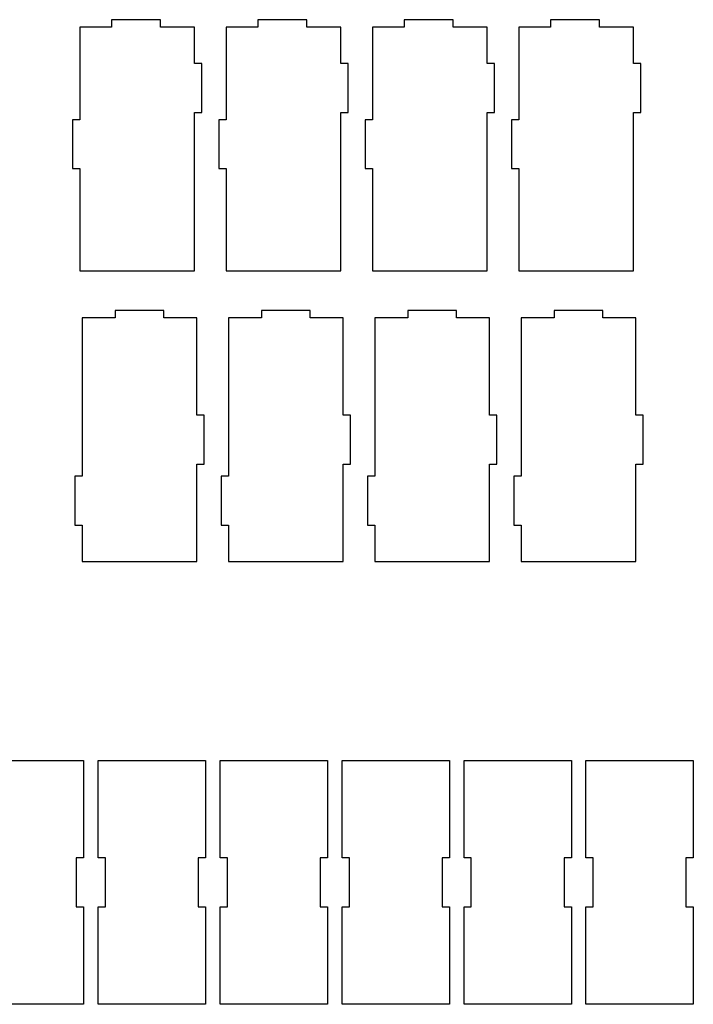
# Model space of a CAD drawing. Header units: millimetres. Extents: x -1146 to 1019, y -763 to 979.
# Tile 47 of 143: x -352 to -76, y 153 to 557. Entities that reach past the tile are written whole.
import ezdxf

# ---------------------------------------------------------------- set-up
doc = ezdxf.new("R2010")
doc.units = ezdxf.units.MM
doc.header["$MEASUREMENT"] = 0
doc.layers.add('Layer 1', color=7, linetype='Continuous')

msp = doc.modelspace()

# ---------------------------------------------------------------- linework, layer by layer
at = {"layer": 'Layer 1', "lineweight": 25}
for points, knots in [([(-280.5758, 553.8146), (-280.5758, 553.8146), (-280.5758, 538.8146), (-280.5758, 538.8146), (-280.5758, 538.8146), (-280.5758, 538.8146), (-277.5758, 538.8146), (-277.5758, 538.8146), (-277.5758, 538.8146), (-277.5758, 538.8146), (-277.5758, 518.8144), (-277.5758, 518.8144), (-277.5758, 518.8144), (-277.5758, 518.8144), (-280.5758, 518.8144), (-280.5758, 518.8144), (-280.5758, 518.8144), (-280.5758, 518.8144), (-280.5758, 453.8145), (-280.5758, 453.8145), (-280.5758, 453.8145), (-280.5758, 453.8145), (-327.5759, 453.8145), (-327.5759, 453.8145), (-327.5759, 453.8145), (-327.5759, 453.8145), (-327.5759, 495.8144), (-327.5759, 495.8144), (-327.5759, 495.8144), (-327.5759, 495.8144), (-330.5759, 495.8144), (-330.5759, 495.8144), (-330.5759, 495.8144), (-330.5759, 495.8144), (-330.5759, 515.8144), (-330.5759, 515.8144), (-330.5759, 515.8144), (-330.5759, 515.8144), (-327.5759, 515.8144), (-327.5759, 515.8144), (-327.5759, 515.8144), (-327.5759, 515.8144), (-327.5759, 553.8146), (-327.5759, 553.8146), (-327.5759, 553.8146), (-327.5759, 553.8146), (-314.576, 553.8146), (-314.576, 553.8146), (-314.576, 553.8146), (-314.576, 553.8146), (-314.576, 556.8146), (-314.576, 556.8146), (-314.576, 556.8146), (-314.576, 556.8146), (-294.576, 556.8146), (-294.576, 556.8146), (-294.576, 556.8146), (-294.576, 556.8146), (-294.576, 553.8146), (-294.576, 553.8146), (-294.576, 553.8146), (-294.576, 553.8146), (-280.5758, 553.8146), (-280.5758, 553.8146)], [0, 0, 0, 0, 0.05882353, 0.05882353, 0.05882353, 0.05882353, 0.11764706, 0.11764706, 0.11764706, 0.11764706, 0.17647059, 0.17647059, 0.17647059, 0.17647059, 0.23529412, 0.23529412, 0.23529412, 0.23529412, 0.29411765, 0.29411765, 0.29411765, 0.29411765, 0.35294118, 0.35294118, 0.35294118, 0.35294118, 0.41176471, 0.41176471, 0.41176471, 0.41176471, 0.47058824, 0.47058824, 0.47058824, 0.47058824, 0.52941176, 0.52941176, 0.52941176, 0.52941176, 0.58823529, 0.58823529, 0.58823529, 0.58823529, 0.64705882, 0.64705882, 0.64705882, 0.64705882, 0.70588235, 0.70588235, 0.70588235, 0.70588235, 0.76470588, 0.76470588, 0.76470588, 0.76470588, 0.82352941, 0.82352941, 0.82352941, 0.82352941, 0.88235294, 0.88235294, 0.88235294, 0.88235294, 1, 1, 1, 1]), ([(-220.5759, 553.8146), (-220.5759, 553.8146), (-220.5759, 538.8146), (-220.5759, 538.8146), (-220.5759, 538.8146), (-220.5759, 538.8146), (-217.5759, 538.8146), (-217.5759, 538.8146), (-217.5759, 538.8146), (-217.5759, 538.8146), (-217.5759, 518.8144), (-217.5759, 518.8144), (-217.5759, 518.8144), (-217.5759, 518.8144), (-220.5759, 518.8144), (-220.5759, 518.8144), (-220.5759, 518.8144), (-220.5759, 518.8144), (-220.5759, 453.8145), (-220.5759, 453.8145), (-220.5759, 453.8145), (-220.5759, 453.8145), (-267.5758, 453.8145), (-267.5758, 453.8145), (-267.5758, 453.8145), (-267.5758, 453.8145), (-267.5758, 495.8144), (-267.5758, 495.8144), (-267.5758, 495.8144), (-267.5758, 495.8144), (-270.5758, 495.8144), (-270.5758, 495.8144), (-270.5758, 495.8144), (-270.5758, 495.8144), (-270.5758, 515.8144), (-270.5758, 515.8144), (-270.5758, 515.8144), (-270.5758, 515.8144), (-267.5758, 515.8144), (-267.5758, 515.8144), (-267.5758, 515.8144), (-267.5758, 515.8144), (-267.5758, 553.8146), (-267.5758, 553.8146), (-267.5758, 553.8146), (-267.5758, 553.8146), (-254.5758, 553.8146), (-254.5758, 553.8146), (-254.5758, 553.8146), (-254.5758, 553.8146), (-254.5758, 556.8146), (-254.5758, 556.8146), (-254.5758, 556.8146), (-254.5758, 556.8146), (-234.5759, 556.8146), (-234.5759, 556.8146), (-234.5759, 556.8146), (-234.5759, 556.8146), (-234.5759, 553.8146), (-234.5759, 553.8146), (-234.5759, 553.8146), (-234.5759, 553.8146), (-220.5759, 553.8146), (-220.5759, 553.8146)], [0, 0, 0, 0, 0.05882353, 0.05882353, 0.05882353, 0.05882353, 0.11764706, 0.11764706, 0.11764706, 0.11764706, 0.17647059, 0.17647059, 0.17647059, 0.17647059, 0.23529412, 0.23529412, 0.23529412, 0.23529412, 0.29411765, 0.29411765, 0.29411765, 0.29411765, 0.35294118, 0.35294118, 0.35294118, 0.35294118, 0.41176471, 0.41176471, 0.41176471, 0.41176471, 0.47058824, 0.47058824, 0.47058824, 0.47058824, 0.52941176, 0.52941176, 0.52941176, 0.52941176, 0.58823529, 0.58823529, 0.58823529, 0.58823529, 0.64705882, 0.64705882, 0.64705882, 0.64705882, 0.70588235, 0.70588235, 0.70588235, 0.70588235, 0.76470588, 0.76470588, 0.76470588, 0.76470588, 0.82352941, 0.82352941, 0.82352941, 0.82352941, 0.88235294, 0.88235294, 0.88235294, 0.88235294, 1, 1, 1, 1]), ([(-160.5758, 553.8146), (-160.5758, 553.8146), (-160.5758, 538.8146), (-160.5758, 538.8146), (-160.5758, 538.8146), (-160.5758, 538.8146), (-157.5758, 538.8146), (-157.5758, 538.8146), (-157.5758, 538.8146), (-157.5758, 538.8146), (-157.5758, 518.8144), (-157.5758, 518.8144), (-157.5758, 518.8144), (-157.5758, 518.8144), (-160.5758, 518.8144), (-160.5758, 518.8144), (-160.5758, 518.8144), (-160.5758, 518.8144), (-160.5758, 453.8145), (-160.5758, 453.8145), (-160.5758, 453.8145), (-160.5758, 453.8145), (-207.5759, 453.8145), (-207.5759, 453.8145), (-207.5759, 453.8145), (-207.5759, 453.8145), (-207.5759, 495.8144), (-207.5759, 495.8144), (-207.5759, 495.8144), (-207.5759, 495.8144), (-210.5759, 495.8144), (-210.5759, 495.8144), (-210.5759, 495.8144), (-210.5759, 495.8144), (-210.5759, 515.8144), (-210.5759, 515.8144), (-210.5759, 515.8144), (-210.5759, 515.8144), (-207.5759, 515.8144), (-207.5759, 515.8144), (-207.5759, 515.8144), (-207.5759, 515.8144), (-207.5759, 553.8146), (-207.5759, 553.8146), (-207.5759, 553.8146), (-207.5759, 553.8146), (-194.5759, 553.8146), (-194.5759, 553.8146), (-194.5759, 553.8146), (-194.5759, 553.8146), (-194.5759, 556.8146), (-194.5759, 556.8146), (-194.5759, 556.8146), (-194.5759, 556.8146), (-174.576, 556.8146), (-174.576, 556.8146), (-174.576, 556.8146), (-174.576, 556.8146), (-174.576, 553.8146), (-174.576, 553.8146), (-174.576, 553.8146), (-174.576, 553.8146), (-160.5758, 553.8146), (-160.5758, 553.8146)], [0, 0, 0, 0, 0.05882353, 0.05882353, 0.05882353, 0.05882353, 0.11764706, 0.11764706, 0.11764706, 0.11764706, 0.17647059, 0.17647059, 0.17647059, 0.17647059, 0.23529412, 0.23529412, 0.23529412, 0.23529412, 0.29411765, 0.29411765, 0.29411765, 0.29411765, 0.35294118, 0.35294118, 0.35294118, 0.35294118, 0.41176471, 0.41176471, 0.41176471, 0.41176471, 0.47058824, 0.47058824, 0.47058824, 0.47058824, 0.52941176, 0.52941176, 0.52941176, 0.52941176, 0.58823529, 0.58823529, 0.58823529, 0.58823529, 0.64705882, 0.64705882, 0.64705882, 0.64705882, 0.70588235, 0.70588235, 0.70588235, 0.70588235, 0.76470588, 0.76470588, 0.76470588, 0.76470588, 0.82352941, 0.82352941, 0.82352941, 0.82352941, 0.88235294, 0.88235294, 0.88235294, 0.88235294, 1, 1, 1, 1]), ([(-100.5759, 553.8146), (-100.5759, 553.8146), (-100.5759, 538.8146), (-100.5759, 538.8146), (-100.5759, 538.8146), (-100.5759, 538.8146), (-97.5759, 538.8146), (-97.5759, 538.8146), (-97.5759, 538.8146), (-97.5759, 538.8146), (-97.5759, 518.8144), (-97.5759, 518.8144), (-97.5759, 518.8144), (-97.5759, 518.8144), (-100.5759, 518.8144), (-100.5759, 518.8144), (-100.5759, 518.8144), (-100.5759, 518.8144), (-100.5759, 453.8145), (-100.5759, 453.8145), (-100.5759, 453.8145), (-100.5759, 453.8145), (-147.5758, 453.8145), (-147.5758, 453.8145), (-147.5758, 453.8145), (-147.5758, 453.8145), (-147.5758, 495.8144), (-147.5758, 495.8144), (-147.5758, 495.8144), (-147.5758, 495.8144), (-150.5758, 495.8144), (-150.5758, 495.8144), (-150.5758, 495.8144), (-150.5758, 495.8144), (-150.5758, 515.8144), (-150.5758, 515.8144), (-150.5758, 515.8144), (-150.5758, 515.8144), (-147.5758, 515.8144), (-147.5758, 515.8144), (-147.5758, 515.8144), (-147.5758, 515.8144), (-147.5758, 553.8146), (-147.5758, 553.8146), (-147.5758, 553.8146), (-147.5758, 553.8146), (-134.5758, 553.8146), (-134.5758, 553.8146), (-134.5758, 553.8146), (-134.5758, 553.8146), (-134.5758, 556.8146), (-134.5758, 556.8146), (-134.5758, 556.8146), (-134.5758, 556.8146), (-114.5759, 556.8146), (-114.5759, 556.8146), (-114.5759, 556.8146), (-114.5759, 556.8146), (-114.5759, 553.8146), (-114.5759, 553.8146), (-114.5759, 553.8146), (-114.5759, 553.8146), (-100.5759, 553.8146), (-100.5759, 553.8146)], [0, 0, 0, 0, 0.05882353, 0.05882353, 0.05882353, 0.05882353, 0.11764706, 0.11764706, 0.11764706, 0.11764706, 0.17647059, 0.17647059, 0.17647059, 0.17647059, 0.23529412, 0.23529412, 0.23529412, 0.23529412, 0.29411765, 0.29411765, 0.29411765, 0.29411765, 0.35294118, 0.35294118, 0.35294118, 0.35294118, 0.41176471, 0.41176471, 0.41176471, 0.41176471, 0.47058824, 0.47058824, 0.47058824, 0.47058824, 0.52941176, 0.52941176, 0.52941176, 0.52941176, 0.58823529, 0.58823529, 0.58823529, 0.58823529, 0.64705882, 0.64705882, 0.64705882, 0.64705882, 0.70588235, 0.70588235, 0.70588235, 0.70588235, 0.76470588, 0.76470588, 0.76470588, 0.76470588, 0.82352941, 0.82352941, 0.82352941, 0.82352941, 0.88235294, 0.88235294, 0.88235294, 0.88235294, 1, 1, 1, 1]), ([(-326.6537, 434.6256), (-326.6537, 434.6256), (-313.1536, 434.6256), (-313.1536, 434.6256), (-313.1536, 434.6256), (-313.1536, 434.6256), (-313.1536, 437.6256), (-313.1536, 437.6256), (-313.1536, 437.6256), (-313.1536, 437.6256), (-293.1536, 437.6256), (-293.1536, 437.6256), (-293.1536, 437.6256), (-293.1536, 437.6256), (-293.1536, 434.6256), (-293.1536, 434.6256), (-293.1536, 434.6256), (-293.1536, 434.6256), (-279.6537, 434.6256), (-279.6537, 434.6256), (-279.6537, 434.6256), (-279.6537, 434.6256), (-279.6537, 394.6257), (-279.6537, 394.6257), (-279.6537, 394.6257), (-279.6537, 394.6257), (-276.6538, 394.6257), (-276.6538, 394.6257), (-276.6538, 394.6257), (-276.6538, 394.6257), (-276.6538, 374.6257), (-276.6538, 374.6257), (-276.6538, 374.6257), (-276.6538, 374.6257), (-279.6537, 374.6257), (-279.6537, 374.6257), (-279.6537, 374.6257), (-279.6537, 374.6257), (-279.6537, 334.6255), (-279.6537, 334.6255), (-279.6537, 334.6255), (-279.6537, 334.6255), (-326.6537, 334.6255), (-326.6537, 334.6255), (-326.6537, 334.6255), (-326.6537, 334.6255), (-326.6537, 349.6255), (-326.6537, 349.6255), (-326.6537, 349.6255), (-326.6537, 349.6255), (-329.6536, 349.6255), (-329.6536, 349.6255), (-329.6536, 349.6255), (-329.6536, 349.6255), (-329.6536, 369.6257), (-329.6536, 369.6257), (-329.6536, 369.6257), (-329.6536, 369.6257), (-326.6537, 369.6257), (-326.6537, 369.6257), (-326.6537, 369.6257), (-326.6537, 369.6257), (-326.6537, 434.6256), (-326.6537, 434.6256)], [0, 0, 0, 0, 0.05882353, 0.05882353, 0.05882353, 0.05882353, 0.11764706, 0.11764706, 0.11764706, 0.11764706, 0.17647059, 0.17647059, 0.17647059, 0.17647059, 0.23529412, 0.23529412, 0.23529412, 0.23529412, 0.29411765, 0.29411765, 0.29411765, 0.29411765, 0.35294118, 0.35294118, 0.35294118, 0.35294118, 0.41176471, 0.41176471, 0.41176471, 0.41176471, 0.47058824, 0.47058824, 0.47058824, 0.47058824, 0.52941176, 0.52941176, 0.52941176, 0.52941176, 0.58823529, 0.58823529, 0.58823529, 0.58823529, 0.64705882, 0.64705882, 0.64705882, 0.64705882, 0.70588235, 0.70588235, 0.70588235, 0.70588235, 0.76470588, 0.76470588, 0.76470588, 0.76470588, 0.82352941, 0.82352941, 0.82352941, 0.82352941, 0.88235294, 0.88235294, 0.88235294, 0.88235294, 1, 1, 1, 1]), ([(-266.6538, 434.6256), (-266.6538, 434.6256), (-253.1537, 434.6256), (-253.1537, 434.6256), (-253.1537, 434.6256), (-253.1537, 434.6256), (-253.1537, 437.6256), (-253.1537, 437.6256), (-253.1537, 437.6256), (-253.1537, 437.6256), (-233.1537, 437.6256), (-233.1537, 437.6256), (-233.1537, 437.6256), (-233.1537, 437.6256), (-233.1537, 434.6256), (-233.1537, 434.6256), (-233.1537, 434.6256), (-233.1537, 434.6256), (-219.6536, 434.6256), (-219.6536, 434.6256), (-219.6536, 434.6256), (-219.6536, 434.6256), (-219.6536, 394.6257), (-219.6536, 394.6257), (-219.6536, 394.6257), (-219.6536, 394.6257), (-216.6536, 394.6257), (-216.6536, 394.6257), (-216.6536, 394.6257), (-216.6536, 394.6257), (-216.6536, 374.6257), (-216.6536, 374.6257), (-216.6536, 374.6257), (-216.6536, 374.6257), (-219.6536, 374.6257), (-219.6536, 374.6257), (-219.6536, 374.6257), (-219.6536, 374.6257), (-219.6536, 334.6255), (-219.6536, 334.6255), (-219.6536, 334.6255), (-219.6536, 334.6255), (-266.6538, 334.6255), (-266.6538, 334.6255), (-266.6538, 334.6255), (-266.6538, 334.6255), (-266.6538, 349.6255), (-266.6538, 349.6255), (-266.6538, 349.6255), (-266.6538, 349.6255), (-269.6538, 349.6255), (-269.6538, 349.6255), (-269.6538, 349.6255), (-269.6538, 349.6255), (-269.6538, 369.6257), (-269.6538, 369.6257), (-269.6538, 369.6257), (-269.6538, 369.6257), (-266.6538, 369.6257), (-266.6538, 369.6257), (-266.6538, 369.6257), (-266.6538, 369.6257), (-266.6538, 434.6256), (-266.6538, 434.6256)], [0, 0, 0, 0, 0.05882353, 0.05882353, 0.05882353, 0.05882353, 0.11764706, 0.11764706, 0.11764706, 0.11764706, 0.17647059, 0.17647059, 0.17647059, 0.17647059, 0.23529412, 0.23529412, 0.23529412, 0.23529412, 0.29411765, 0.29411765, 0.29411765, 0.29411765, 0.35294118, 0.35294118, 0.35294118, 0.35294118, 0.41176471, 0.41176471, 0.41176471, 0.41176471, 0.47058824, 0.47058824, 0.47058824, 0.47058824, 0.52941176, 0.52941176, 0.52941176, 0.52941176, 0.58823529, 0.58823529, 0.58823529, 0.58823529, 0.64705882, 0.64705882, 0.64705882, 0.64705882, 0.70588235, 0.70588235, 0.70588235, 0.70588235, 0.76470588, 0.76470588, 0.76470588, 0.76470588, 0.82352941, 0.82352941, 0.82352941, 0.82352941, 0.88235294, 0.88235294, 0.88235294, 0.88235294, 1, 1, 1, 1]), ([(-206.6536, 434.6256), (-206.6536, 434.6256), (-193.1538, 434.6256), (-193.1538, 434.6256), (-193.1538, 434.6256), (-193.1538, 434.6256), (-193.1538, 437.6256), (-193.1538, 437.6256), (-193.1538, 437.6256), (-193.1538, 437.6256), (-173.1536, 437.6256), (-173.1536, 437.6256), (-173.1536, 437.6256), (-173.1536, 437.6256), (-173.1536, 434.6256), (-173.1536, 434.6256), (-173.1536, 434.6256), (-173.1536, 434.6256), (-159.6537, 434.6256), (-159.6537, 434.6256), (-159.6537, 434.6256), (-159.6537, 434.6256), (-159.6537, 394.6257), (-159.6537, 394.6257), (-159.6537, 394.6257), (-159.6537, 394.6257), (-156.6537, 394.6257), (-156.6537, 394.6257), (-156.6537, 394.6257), (-156.6537, 394.6257), (-156.6537, 374.6257), (-156.6537, 374.6257), (-156.6537, 374.6257), (-156.6537, 374.6257), (-159.6537, 374.6257), (-159.6537, 374.6257), (-159.6537, 374.6257), (-159.6537, 374.6257), (-159.6537, 334.6255), (-159.6537, 334.6255), (-159.6537, 334.6255), (-159.6537, 334.6255), (-206.6536, 334.6255), (-206.6536, 334.6255), (-206.6536, 334.6255), (-206.6536, 334.6255), (-206.6536, 349.6255), (-206.6536, 349.6255), (-206.6536, 349.6255), (-206.6536, 349.6255), (-209.6536, 349.6255), (-209.6536, 349.6255), (-209.6536, 349.6255), (-209.6536, 349.6255), (-209.6536, 369.6257), (-209.6536, 369.6257), (-209.6536, 369.6257), (-209.6536, 369.6257), (-206.6536, 369.6257), (-206.6536, 369.6257), (-206.6536, 369.6257), (-206.6536, 369.6257), (-206.6536, 434.6256), (-206.6536, 434.6256)], [0, 0, 0, 0, 0.05882353, 0.05882353, 0.05882353, 0.05882353, 0.11764706, 0.11764706, 0.11764706, 0.11764706, 0.17647059, 0.17647059, 0.17647059, 0.17647059, 0.23529412, 0.23529412, 0.23529412, 0.23529412, 0.29411765, 0.29411765, 0.29411765, 0.29411765, 0.35294118, 0.35294118, 0.35294118, 0.35294118, 0.41176471, 0.41176471, 0.41176471, 0.41176471, 0.47058824, 0.47058824, 0.47058824, 0.47058824, 0.52941176, 0.52941176, 0.52941176, 0.52941176, 0.58823529, 0.58823529, 0.58823529, 0.58823529, 0.64705882, 0.64705882, 0.64705882, 0.64705882, 0.70588235, 0.70588235, 0.70588235, 0.70588235, 0.76470588, 0.76470588, 0.76470588, 0.76470588, 0.82352941, 0.82352941, 0.82352941, 0.82352941, 0.88235294, 0.88235294, 0.88235294, 0.88235294, 1, 1, 1, 1]), ([(-146.6538, 434.6256), (-146.6538, 434.6256), (-133.1537, 434.6256), (-133.1537, 434.6256), (-133.1537, 434.6256), (-133.1537, 434.6256), (-133.1537, 437.6256), (-133.1537, 437.6256), (-133.1537, 437.6256), (-133.1537, 437.6256), (-113.1537, 437.6256), (-113.1537, 437.6256), (-113.1537, 437.6256), (-113.1537, 437.6256), (-113.1537, 434.6256), (-113.1537, 434.6256), (-113.1537, 434.6256), (-113.1537, 434.6256), (-99.6536, 434.6256), (-99.6536, 434.6256), (-99.6536, 434.6256), (-99.6536, 434.6256), (-99.6536, 394.6257), (-99.6536, 394.6257), (-99.6536, 394.6257), (-99.6536, 394.6257), (-96.6536, 394.6257), (-96.6536, 394.6257), (-96.6536, 394.6257), (-96.6536, 394.6257), (-96.6536, 374.6257), (-96.6536, 374.6257), (-96.6536, 374.6257), (-96.6536, 374.6257), (-99.6536, 374.6257), (-99.6536, 374.6257), (-99.6536, 374.6257), (-99.6536, 374.6257), (-99.6536, 334.6255), (-99.6536, 334.6255), (-99.6536, 334.6255), (-99.6536, 334.6255), (-146.6538, 334.6255), (-146.6538, 334.6255), (-146.6538, 334.6255), (-146.6538, 334.6255), (-146.6538, 349.6255), (-146.6538, 349.6255), (-146.6538, 349.6255), (-146.6538, 349.6255), (-149.6538, 349.6255), (-149.6538, 349.6255), (-149.6538, 349.6255), (-149.6538, 349.6255), (-149.6538, 369.6257), (-149.6538, 369.6257), (-149.6538, 369.6257), (-149.6538, 369.6257), (-146.6538, 369.6257), (-146.6538, 369.6257), (-146.6538, 369.6257), (-146.6538, 369.6257), (-146.6538, 434.6256), (-146.6538, 434.6256)], [0, 0, 0, 0, 0.05882353, 0.05882353, 0.05882353, 0.05882353, 0.11764706, 0.11764706, 0.11764706, 0.11764706, 0.17647059, 0.17647059, 0.17647059, 0.17647059, 0.23529412, 0.23529412, 0.23529412, 0.23529412, 0.29411765, 0.29411765, 0.29411765, 0.29411765, 0.35294118, 0.35294118, 0.35294118, 0.35294118, 0.41176471, 0.41176471, 0.41176471, 0.41176471, 0.47058824, 0.47058824, 0.47058824, 0.47058824, 0.52941176, 0.52941176, 0.52941176, 0.52941176, 0.58823529, 0.58823529, 0.58823529, 0.58823529, 0.64705882, 0.64705882, 0.64705882, 0.64705882, 0.70588235, 0.70588235, 0.70588235, 0.70588235, 0.76470588, 0.76470588, 0.76470588, 0.76470588, 0.82352941, 0.82352941, 0.82352941, 0.82352941, 0.88235294, 0.88235294, 0.88235294, 0.88235294, 1, 1, 1, 1]), ([(-326.0941, 213.1546), (-326.0941, 213.1546), (-326.0941, 253.1545), (-326.0941, 253.1545), (-326.0941, 253.1545), (-326.0941, 253.1545), (-370.0943, 253.1545), (-370.0943, 253.1545), (-370.0943, 253.1545), (-370.0943, 253.1545), (-370.0943, 213.1546), (-370.0943, 213.1546), (-370.0943, 213.1546), (-370.0943, 213.1546), (-367.0943, 213.1546), (-367.0943, 213.1546), (-367.0943, 213.1546), (-367.0943, 213.1546), (-367.0943, 193.1546), (-367.0943, 193.1546), (-367.0943, 193.1546), (-367.0943, 193.1546), (-370.0943, 193.1546), (-370.0943, 193.1546), (-370.0943, 193.1546), (-370.0943, 193.1546), (-370.0943, 153.1547), (-370.0943, 153.1547), (-370.0943, 153.1547), (-370.0943, 153.1547), (-326.0941, 153.1547), (-326.0941, 153.1547), (-326.0941, 153.1547), (-326.0941, 153.1547), (-326.0941, 193.1546), (-326.0941, 193.1546), (-326.0941, 193.1546), (-326.0941, 193.1546), (-329.0941, 193.1546), (-329.0941, 193.1546), (-329.0941, 193.1546), (-329.0941, 193.1546), (-329.0941, 213.1546), (-329.0941, 213.1546), (-329.0941, 213.1546), (-329.0941, 213.1546), (-326.0941, 213.1546), (-326.0941, 213.1546)], [0, 0, 0, 0, 0.07692308, 0.07692308, 0.07692308, 0.07692308, 0.15384615, 0.15384615, 0.15384615, 0.15384615, 0.23076923, 0.23076923, 0.23076923, 0.23076923, 0.30769231, 0.30769231, 0.30769231, 0.30769231, 0.38461538, 0.38461538, 0.38461538, 0.38461538, 0.46153846, 0.46153846, 0.46153846, 0.46153846, 0.53846154, 0.53846154, 0.53846154, 0.53846154, 0.61538462, 0.61538462, 0.61538462, 0.61538462, 0.69230769, 0.69230769, 0.69230769, 0.69230769, 0.76923077, 0.76923077, 0.76923077, 0.76923077, 0.84615385, 0.84615385, 0.84615385, 0.84615385, 1, 1, 1, 1]), ([(-276.0942, 213.1546), (-276.0942, 213.1546), (-276.0942, 253.1545), (-276.0942, 253.1545), (-276.0942, 253.1545), (-276.0942, 253.1545), (-320.0941, 253.1545), (-320.0941, 253.1545), (-320.0941, 253.1545), (-320.0941, 253.1545), (-320.0941, 213.1546), (-320.0941, 213.1546), (-320.0941, 213.1546), (-320.0941, 213.1546), (-317.0941, 213.1546), (-317.0941, 213.1546), (-317.0941, 213.1546), (-317.0941, 213.1546), (-317.0941, 193.1546), (-317.0941, 193.1546), (-317.0941, 193.1546), (-317.0941, 193.1546), (-320.0941, 193.1546), (-320.0941, 193.1546), (-320.0941, 193.1546), (-320.0941, 193.1546), (-320.0941, 153.1547), (-320.0941, 153.1547), (-320.0941, 153.1547), (-320.0941, 153.1547), (-276.0942, 153.1547), (-276.0942, 153.1547), (-276.0942, 153.1547), (-276.0942, 153.1547), (-276.0942, 193.1546), (-276.0942, 193.1546), (-276.0942, 193.1546), (-276.0942, 193.1546), (-279.0942, 193.1546), (-279.0942, 193.1546), (-279.0942, 193.1546), (-279.0942, 193.1546), (-279.0942, 213.1546), (-279.0942, 213.1546), (-279.0942, 213.1546), (-279.0942, 213.1546), (-276.0942, 213.1546), (-276.0942, 213.1546)], [0, 0, 0, 0, 0.07692308, 0.07692308, 0.07692308, 0.07692308, 0.15384615, 0.15384615, 0.15384615, 0.15384615, 0.23076923, 0.23076923, 0.23076923, 0.23076923, 0.30769231, 0.30769231, 0.30769231, 0.30769231, 0.38461538, 0.38461538, 0.38461538, 0.38461538, 0.46153846, 0.46153846, 0.46153846, 0.46153846, 0.53846154, 0.53846154, 0.53846154, 0.53846154, 0.61538462, 0.61538462, 0.61538462, 0.61538462, 0.69230769, 0.69230769, 0.69230769, 0.69230769, 0.76923077, 0.76923077, 0.76923077, 0.76923077, 0.84615385, 0.84615385, 0.84615385, 0.84615385, 1, 1, 1, 1]), ([(-226.0943, 213.1546), (-226.0943, 213.1546), (-226.0943, 253.1545), (-226.0943, 253.1545), (-226.0943, 253.1545), (-226.0943, 253.1545), (-270.0942, 253.1545), (-270.0942, 253.1545), (-270.0942, 253.1545), (-270.0942, 253.1545), (-270.0942, 213.1546), (-270.0942, 213.1546), (-270.0942, 213.1546), (-270.0942, 213.1546), (-267.0942, 213.1546), (-267.0942, 213.1546), (-267.0942, 213.1546), (-267.0942, 213.1546), (-267.0942, 193.1546), (-267.0942, 193.1546), (-267.0942, 193.1546), (-267.0942, 193.1546), (-270.0942, 193.1546), (-270.0942, 193.1546), (-270.0942, 193.1546), (-270.0942, 193.1546), (-270.0942, 153.1547), (-270.0942, 153.1547), (-270.0942, 153.1547), (-270.0942, 153.1547), (-226.0943, 153.1547), (-226.0943, 153.1547), (-226.0943, 153.1547), (-226.0943, 153.1547), (-226.0943, 193.1546), (-226.0943, 193.1546), (-226.0943, 193.1546), (-226.0943, 193.1546), (-229.0943, 193.1546), (-229.0943, 193.1546), (-229.0943, 193.1546), (-229.0943, 193.1546), (-229.0943, 213.1546), (-229.0943, 213.1546), (-229.0943, 213.1546), (-229.0943, 213.1546), (-226.0943, 213.1546), (-226.0943, 213.1546)], [0, 0, 0, 0, 0.07692308, 0.07692308, 0.07692308, 0.07692308, 0.15384615, 0.15384615, 0.15384615, 0.15384615, 0.23076923, 0.23076923, 0.23076923, 0.23076923, 0.30769231, 0.30769231, 0.30769231, 0.30769231, 0.38461538, 0.38461538, 0.38461538, 0.38461538, 0.46153846, 0.46153846, 0.46153846, 0.46153846, 0.53846154, 0.53846154, 0.53846154, 0.53846154, 0.61538462, 0.61538462, 0.61538462, 0.61538462, 0.69230769, 0.69230769, 0.69230769, 0.69230769, 0.76923077, 0.76923077, 0.76923077, 0.76923077, 0.84615385, 0.84615385, 0.84615385, 0.84615385, 1, 1, 1, 1]), ([(-176.0941, 213.1546), (-176.0941, 213.1546), (-176.0941, 253.1545), (-176.0941, 253.1545), (-176.0941, 253.1545), (-176.0941, 253.1545), (-220.0941, 253.1545), (-220.0941, 253.1545), (-220.0941, 253.1545), (-220.0941, 253.1545), (-220.0941, 213.1546), (-220.0941, 213.1546), (-220.0941, 213.1546), (-220.0941, 213.1546), (-217.0941, 213.1546), (-217.0941, 213.1546), (-217.0941, 213.1546), (-217.0941, 213.1546), (-217.0941, 193.1546), (-217.0941, 193.1546), (-217.0941, 193.1546), (-217.0941, 193.1546), (-220.0941, 193.1546), (-220.0941, 193.1546), (-220.0941, 193.1546), (-220.0941, 193.1546), (-220.0941, 153.1547), (-220.0941, 153.1547), (-220.0941, 153.1547), (-220.0941, 153.1547), (-176.0941, 153.1547), (-176.0941, 153.1547), (-176.0941, 153.1547), (-176.0941, 153.1547), (-176.0941, 193.1546), (-176.0941, 193.1546), (-176.0941, 193.1546), (-176.0941, 193.1546), (-179.0941, 193.1546), (-179.0941, 193.1546), (-179.0941, 193.1546), (-179.0941, 193.1546), (-179.0941, 213.1546), (-179.0941, 213.1546), (-179.0941, 213.1546), (-179.0941, 213.1546), (-176.0941, 213.1546), (-176.0941, 213.1546)], [0, 0, 0, 0, 0.07692308, 0.07692308, 0.07692308, 0.07692308, 0.15384615, 0.15384615, 0.15384615, 0.15384615, 0.23076923, 0.23076923, 0.23076923, 0.23076923, 0.30769231, 0.30769231, 0.30769231, 0.30769231, 0.38461538, 0.38461538, 0.38461538, 0.38461538, 0.46153846, 0.46153846, 0.46153846, 0.46153846, 0.53846154, 0.53846154, 0.53846154, 0.53846154, 0.61538462, 0.61538462, 0.61538462, 0.61538462, 0.69230769, 0.69230769, 0.69230769, 0.69230769, 0.76923077, 0.76923077, 0.76923077, 0.76923077, 0.84615385, 0.84615385, 0.84615385, 0.84615385, 1, 1, 1, 1]), ([(-126.0942, 213.1546), (-126.0942, 213.1546), (-126.0942, 253.1545), (-126.0942, 253.1545), (-126.0942, 253.1545), (-126.0942, 253.1545), (-170.0942, 253.1545), (-170.0942, 253.1545), (-170.0942, 253.1545), (-170.0942, 253.1545), (-170.0942, 213.1546), (-170.0942, 213.1546), (-170.0942, 213.1546), (-170.0942, 213.1546), (-167.0942, 213.1546), (-167.0942, 213.1546), (-167.0942, 213.1546), (-167.0942, 213.1546), (-167.0942, 193.1546), (-167.0942, 193.1546), (-167.0942, 193.1546), (-167.0942, 193.1546), (-170.0942, 193.1546), (-170.0942, 193.1546), (-170.0942, 193.1546), (-170.0942, 193.1546), (-170.0942, 153.1547), (-170.0942, 153.1547), (-170.0942, 153.1547), (-170.0942, 153.1547), (-126.0942, 153.1547), (-126.0942, 153.1547), (-126.0942, 153.1547), (-126.0942, 153.1547), (-126.0942, 193.1546), (-126.0942, 193.1546), (-126.0942, 193.1546), (-126.0942, 193.1546), (-129.0942, 193.1546), (-129.0942, 193.1546), (-129.0942, 193.1546), (-129.0942, 193.1546), (-129.0942, 213.1546), (-129.0942, 213.1546), (-129.0942, 213.1546), (-129.0942, 213.1546), (-126.0942, 213.1546), (-126.0942, 213.1546)], [0, 0, 0, 0, 0.07692308, 0.07692308, 0.07692308, 0.07692308, 0.15384615, 0.15384615, 0.15384615, 0.15384615, 0.23076923, 0.23076923, 0.23076923, 0.23076923, 0.30769231, 0.30769231, 0.30769231, 0.30769231, 0.38461538, 0.38461538, 0.38461538, 0.38461538, 0.46153846, 0.46153846, 0.46153846, 0.46153846, 0.53846154, 0.53846154, 0.53846154, 0.53846154, 0.61538462, 0.61538462, 0.61538462, 0.61538462, 0.69230769, 0.69230769, 0.69230769, 0.69230769, 0.76923077, 0.76923077, 0.76923077, 0.76923077, 0.84615385, 0.84615385, 0.84615385, 0.84615385, 1, 1, 1, 1]), ([(-76.0941, 213.1546), (-76.0941, 213.1546), (-76.0941, 253.1545), (-76.0941, 253.1545), (-76.0941, 253.1545), (-76.0941, 253.1545), (-120.0943, 253.1545), (-120.0943, 253.1545), (-120.0943, 253.1545), (-120.0943, 253.1545), (-120.0943, 213.1546), (-120.0943, 213.1546), (-120.0943, 213.1546), (-120.0943, 213.1546), (-117.0943, 213.1546), (-117.0943, 213.1546), (-117.0943, 213.1546), (-117.0943, 213.1546), (-117.0943, 193.1546), (-117.0943, 193.1546), (-117.0943, 193.1546), (-117.0943, 193.1546), (-120.0943, 193.1546), (-120.0943, 193.1546), (-120.0943, 193.1546), (-120.0943, 193.1546), (-120.0943, 153.1547), (-120.0943, 153.1547), (-120.0943, 153.1547), (-120.0943, 153.1547), (-76.0941, 153.1547), (-76.0941, 153.1547), (-76.0941, 153.1547), (-76.0941, 153.1547), (-76.0941, 193.1546), (-76.0941, 193.1546), (-76.0941, 193.1546), (-76.0941, 193.1546), (-79.0941, 193.1546), (-79.0941, 193.1546), (-79.0941, 193.1546), (-79.0941, 193.1546), (-79.0941, 213.1546), (-79.0941, 213.1546), (-79.0941, 213.1546), (-79.0941, 213.1546), (-76.0941, 213.1546), (-76.0941, 213.1546)], [0, 0, 0, 0, 0.07692308, 0.07692308, 0.07692308, 0.07692308, 0.15384615, 0.15384615, 0.15384615, 0.15384615, 0.23076923, 0.23076923, 0.23076923, 0.23076923, 0.30769231, 0.30769231, 0.30769231, 0.30769231, 0.38461538, 0.38461538, 0.38461538, 0.38461538, 0.46153846, 0.46153846, 0.46153846, 0.46153846, 0.53846154, 0.53846154, 0.53846154, 0.53846154, 0.61538462, 0.61538462, 0.61538462, 0.61538462, 0.69230769, 0.69230769, 0.69230769, 0.69230769, 0.76923077, 0.76923077, 0.76923077, 0.76923077, 0.84615385, 0.84615385, 0.84615385, 0.84615385, 1, 1, 1, 1])]:
    msp.add_open_spline(points, degree=3, knots=knots, dxfattribs=at)

doc.saveas('drawing.dxf')
